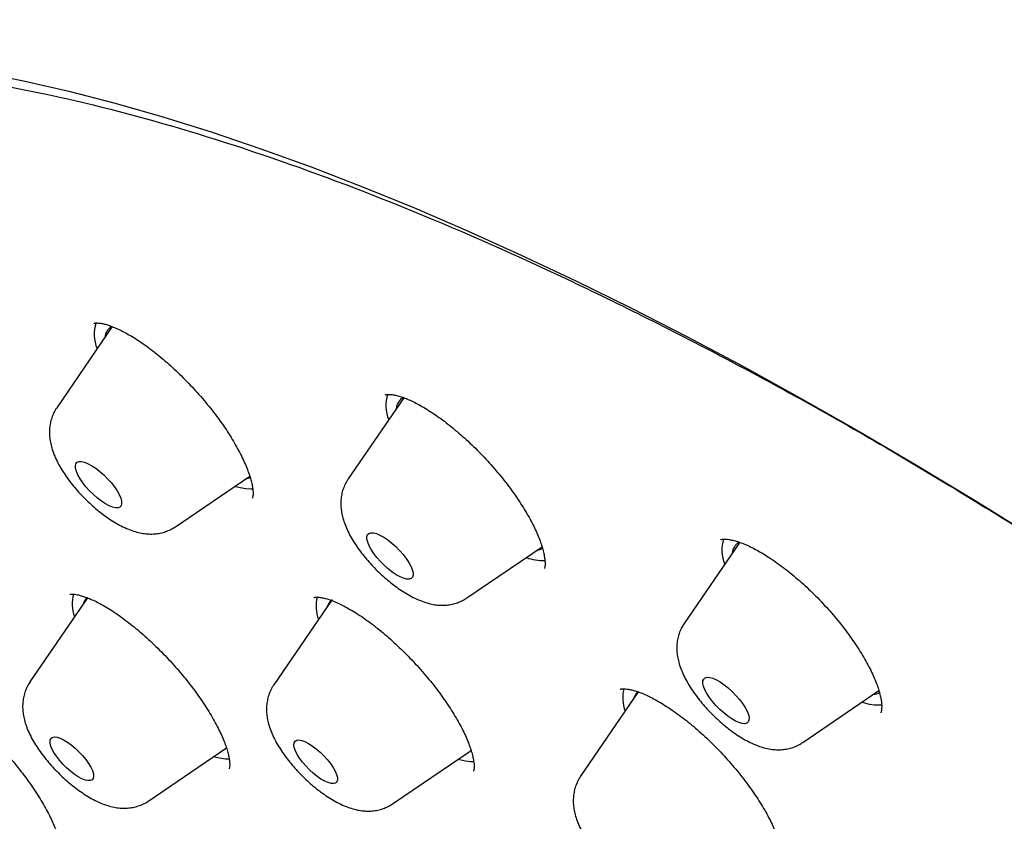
# Model space of a CAD drawing. Header units: millimetres. Extents: x 8 to 776, y 12 to 2253.
# Tile 19 of 67: x 518 to 533, y 815 to 827. Entities that reach past the tile are written whole.
import ezdxf

# ---------------------------------------------------------------- set-up
doc = ezdxf.new("R2010")
doc.units = ezdxf.units.MM

msp = doc.modelspace()

# ---------------------------------------------------------------- linework, layer by layer
at = {"color": 7, "linetype": 'Continuous', "lineweight": 30}
for p, q in [((519.638, 822.355), (518.833, 821.179)), ((523.871, 821.323), (523.065, 820.146)), ((520.557, 819.451), (521.635, 820.186)), ((528.749, 819.225), (527.943, 818.048)), ((524.789, 818.418), (525.879, 819.161)), ((519.279, 818.419), (518.444, 817.201)), ((522.832, 818.394), (521.985, 817.158)), ((521.983, 817.154), (521.985, 817.158)), ((529.667, 816.321), (530.771, 817.073)), ((527.277, 817.054), (526.439, 815.831)), ((520.168, 815.473), (521.296, 816.242)), ((523.709, 815.43), (524.848, 816.206)), ((524.84, 816.201), (524.851, 816.204))]:
    msp.add_line(p, q, dxfattribs=at)
at = {"color": 7, "linetype": 'Continuous', "lineweight": 30, "flags": 128}
for points in [[(517.704, 826.051), (518.348, 825.922), (519.007, 825.771), (519.682, 825.597), (520.372, 825.399), (521.076, 825.18), (521.794, 824.937), (522.526, 824.672), (523.27, 824.385), (524.028, 824.077), (524.797, 823.746), (525.577, 823.394), (526.368, 823.02), (527.17, 822.626), (527.982, 822.21), (528.802, 821.775), (529.632, 821.319), (530.469, 820.843), (531.314, 820.347), (532.166, 819.833), (533.025, 819.299)], [(519.686, 819.725), (519.642, 819.735), (519.592, 819.755), (519.538, 819.784), (519.481, 819.822), (519.422, 819.867), (519.364, 819.918), (519.308, 819.973), (519.256, 820.031), (519.21, 820.09), (519.171, 820.147), (519.14, 820.203), (519.118, 820.254), (519.106, 820.299), (519.104, 820.336), (519.112, 820.366), (519.13, 820.386), (519.158, 820.396), (519.194, 820.396), (519.237, 820.386), (519.287, 820.366), (519.341, 820.337), (519.399, 820.299), (519.457, 820.254), (519.515, 820.204), (519.571, 820.148), (519.623, 820.091), (519.669, 820.032), (519.708, 819.974), (519.739, 819.919), (519.761, 819.868), (519.773, 819.823), (519.775, 819.785), (519.767, 819.756), (519.749, 819.735), (519.722, 819.725), (519.686, 819.725)], [(521.577, 820.147), (521.599, 820.15), (521.644, 820.164)], [(521.578, 819.999), (521.497, 820.014), (521.415, 820.037)], [(521.683, 819.996), (521.652, 819.994), (521.578, 819.999)], [(523.868, 818.704), (523.818, 818.725), (523.763, 818.755), (523.705, 818.794), (523.647, 818.84), (523.589, 818.891), (523.534, 818.947), (523.482, 819.005), (523.437, 819.064), (523.399, 819.121), (523.369, 819.176), (523.348, 819.226), (523.337, 819.27), (523.336, 819.307), (523.346, 819.336), (523.365, 819.355), (523.394, 819.364), (523.431, 819.362), (523.475, 819.351), (523.525, 819.33), (523.58, 819.299), (523.638, 819.261), (523.696, 819.215), (523.754, 819.164), (523.81, 819.108), (523.861, 819.05), (523.906, 818.991), (523.945, 818.934), (523.974, 818.879), (523.995, 818.829), (524.006, 818.784), (524.007, 818.747), (523.998, 818.719), (523.978, 818.7), (523.95, 818.691), (523.913, 818.692), (523.868, 818.704)], [(528.689, 816.631), (528.634, 816.662), (528.576, 816.702), (528.518, 816.748), (528.46, 816.8), (528.405, 816.856), (528.354, 816.915), (528.31, 816.973), (528.273, 817.031), (528.244, 817.085), (528.224, 817.135), (528.214, 817.178), (528.215, 817.214), (528.226, 817.241), (528.246, 817.259), (528.276, 817.266), (528.314, 817.264), (528.359, 817.251), (528.41, 817.229), (528.465, 817.198), (528.523, 817.158), (528.582, 817.111), (528.64, 817.059), (528.694, 817.003), (528.745, 816.945), (528.79, 816.886), (528.827, 816.829), (528.856, 816.775), (528.875, 816.725), (528.885, 816.682), (528.884, 816.646), (528.874, 816.619), (528.853, 816.601), (528.824, 816.593), (528.785, 816.596), (528.74, 816.608), (528.689, 816.631)], [(519.32, 815.767), (519.285, 815.766), (519.244, 815.775), (519.196, 815.794), (519.143, 815.823), (519.087, 815.859), (519.031, 815.903), (518.974, 815.953), (518.921, 816.007), (518.871, 816.063), (518.828, 816.12), (518.791, 816.175), (518.763, 816.228), (518.744, 816.276), (518.735, 816.318), (518.736, 816.352), (518.747, 816.378), (518.768, 816.394), (518.799, 816.4), (518.837, 816.395), (518.882, 816.381), (518.932, 816.357), (518.987, 816.325), (519.043, 816.284), (519.1, 816.237), (519.155, 816.185), (519.207, 816.13), (519.253, 816.073), (519.294, 816.017), (519.326, 815.963), (519.35, 815.912), (519.364, 815.867), (519.368, 815.829), (519.361, 815.799), (519.345, 815.778), (519.32, 815.767)], [(522.816, 815.725), (522.772, 815.737), (522.723, 815.758), (522.669, 815.789), (522.613, 815.828), (522.556, 815.873), (522.501, 815.924), (522.448, 815.979), (522.4, 816.036), (522.358, 816.092), (522.324, 816.147), (522.298, 816.199), (522.282, 816.245), (522.275, 816.285), (522.279, 816.317), (522.293, 816.34), (522.317, 816.354), (522.349, 816.357), (522.389, 816.35), (522.436, 816.333), (522.488, 816.307), (522.543, 816.272), (522.599, 816.23), (522.656, 816.181), (522.71, 816.128), (522.761, 816.072), (522.806, 816.016), (522.844, 815.959), (522.874, 815.906), (522.895, 815.857), (522.907, 815.813), (522.908, 815.777), (522.899, 815.75), (522.88, 815.731), (522.852, 815.723), (522.816, 815.725)], [(524.766, 816.049), (524.681, 816.068), (524.655, 816.075)], [(524.89, 816.04), (524.843, 816.04), (524.766, 816.049)]]:
    msp.add_lwpolyline(points, dxfattribs=at)
at = {"color": 7, "linetype": 'Continuous', "lineweight": 30}
for centre, radius, start, end in [((519.878, 822.241), 0.502, 159.9638, 203.9902), ((519.74, 822.18), 0.21, 121.4352, 175.1592), ((524.161, 821.209), 0.549, 162.2711, 202.0683), ((523.971, 821.147), 0.209, 120.4146, 175.2694), ((529.034, 819.113), 0.544, 162.7585, 202.3582), ((528.849, 819.05), 0.209, 120.8791, 175.3589), ((525.781, 819.367), 0.255, 276.3156, 295.0808), ((525.885, 819.667), 0.705, 250.2955, 273.1627), ((519.594, 818.337), 0.538, 165.0522, 200.7922), ((519.41, 818.277), 0.2, 133.0185, 164.7541), ((523.148, 818.295), 0.55, 165.6189, 200.3983), ((522.947, 818.237), 0.195, 130.9668, 165.1409), ((527.59, 816.967), 0.539, 165.6633, 200.8308), ((527.403, 816.908), 0.197, 131.5365, 164.9347), ((530.661, 817.261), 0.246, 276.1846, 300.7333), ((530.759, 817.549), 0.684, 250.0398, 274.4586), ((521.334, 816.78), 0.698, 251.634, 270.4522)]:
    msp.add_arc(centre, radius, start, end, dxfattribs=at)
for points, knots in [([(592.723, 776.727), (592.765, 776.77), (592.843, 776.852), (592.942, 776.959), (593.014, 777.04), (593.072, 777.106), (593.128, 777.172), (593.182, 777.237), (593.238, 777.305), (593.291, 777.371), (593.345, 777.441), (593.398, 777.51), (593.449, 777.579), (593.495, 777.641), (593.536, 777.699), (593.578, 777.759), (593.623, 777.825), (593.674, 777.9), (593.725, 777.979), (593.774, 778.056), (593.818, 778.127), (593.857, 778.192), (593.894, 778.254), (593.931, 778.317), (593.967, 778.38), (593.998, 778.437), (594.024, 778.485), (594.053, 778.538), (594.087, 778.602), (594.129, 778.684), (594.174, 778.775), (594.221, 778.872), (594.267, 778.971), (594.307, 779.058), (594.34, 779.134), (594.37, 779.204), (594.402, 779.281), (594.436, 779.364), (594.469, 779.448), (594.499, 779.527), (594.525, 779.596), (594.549, 779.662), (594.573, 779.731), (594.6, 779.809), (594.628, 779.893), (594.655, 779.976), (594.678, 780.05), (594.697, 780.114), (594.716, 780.176), (594.735, 780.243), (594.762, 780.337), (594.792, 780.45), (594.823, 780.571), (594.849, 780.681), (594.875, 780.792), (594.9, 780.912), (594.926, 781.035), (594.946, 781.143), (594.964, 781.238), (594.979, 781.327), (594.995, 781.423), (595.011, 781.53), (595.028, 781.648), (595.045, 781.775), (595.06, 781.9), (595.073, 782.012), (595.082, 782.104), (595.09, 782.186), (595.097, 782.266), (595.104, 782.357), (595.112, 782.459), (595.119, 782.568), (595.125, 782.679), (595.131, 782.812), (595.137, 782.962), (595.141, 783.135), (595.143, 783.306), (595.143, 783.469), (595.141, 783.623), (595.138, 783.772), (595.134, 783.929), (595.127, 784.1), (595.117, 784.285), (595.105, 784.478), (595.09, 784.673), (595.069, 784.922), (595.038, 785.222), (594.997, 785.57), (594.951, 785.899), (594.902, 786.222), (594.853, 786.509), (594.805, 786.771), (594.76, 787.009), (594.708, 787.265), (594.648, 787.544), (594.579, 787.846), (594.515, 788.116), (594.459, 788.34), (594.418, 788.5), (594.382, 788.638), (594.352, 788.751), (594.327, 788.84), (594.309, 788.906), (594.294, 788.962), (594.277, 789.024), (594.253, 789.108), (594.225, 789.209), (594.193, 789.319), (594.16, 789.431), (594.128, 789.541), (594.084, 789.687), (594.03, 789.865), (593.964, 790.076), (593.899, 790.279), (593.838, 790.467), (593.782, 790.634), (593.735, 790.774), (593.7, 790.877), (593.675, 790.948), (593.656, 791.003), (593.634, 791.066), (593.604, 791.154), (593.562, 791.273), (593.51, 791.416), (593.448, 791.588), (593.38, 791.773), (593.308, 791.966), (593.24, 792.146), (593.164, 792.343), (593.076, 792.568), (592.971, 792.833), (592.878, 793.062), (592.805, 793.238), (592.761, 793.344), (592.727, 793.425), (592.704, 793.481), (592.682, 793.532), (592.655, 793.597), (592.613, 793.694), (592.559, 793.822), (592.49, 793.982), (592.406, 794.173), (592.316, 794.377), (592.221, 794.591), (592.124, 794.804), (592.022, 795.026), (591.919, 795.249), (591.815, 795.47), (591.634, 795.852), (591.373, 796.389), (591.027, 797.077), (590.682, 797.744), (590.336, 798.394), (589.983, 799.039), (589.575, 799.767), (589.099, 800.592), (588.695, 801.272), (588.423, 801.719), (588.304, 801.915), (588.195, 802.092), (588.1, 802.246), (588.018, 802.378), (587.949, 802.488), (587.894, 802.576), (587.851, 802.645), (587.813, 802.706), (587.771, 802.773), (587.718, 802.856), (587.655, 802.957), (587.544, 803.131), (587.382, 803.385), (587.172, 803.711), (586.949, 804.054), (586.712, 804.414), (586.455, 804.801), (586.174, 805.219), (585.869, 805.668), (585.539, 806.146), (585.195, 806.64), (584.843, 807.137), (584.489, 807.632), (584.133, 808.123), (583.66, 808.767), (583.067, 809.562), (582.349, 810.502), (581.629, 811.425), (580.909, 812.33), (580.187, 813.218), (579.461, 814.095), (578.729, 814.963), (577.907, 815.92), (576.991, 816.964), (575.978, 818.091), (574.954, 819.205), (573.918, 820.305), (572.87, 821.392), (571.824, 822.454), (570.78, 823.49), (569.74, 824.5), (568.692, 825.497), (567.633, 826.482), (566.562, 827.456), (565.476, 828.422), (564.454, 829.31), (563.5, 830.122), (562.617, 830.86), (561.725, 831.59), (560.825, 832.313), (559.913, 833.03), (558.988, 833.742), (558.05, 834.449), (557.099, 835.149), (556.137, 835.841), (555.163, 836.525), (554.401, 837.045), (553.862, 837.407), (553.558, 837.609), (553.278, 837.794), (553.023, 837.961), (552.792, 838.111), (552.594, 838.239), (552.426, 838.347), (552.285, 838.437), (552.163, 838.515), (552.06, 838.58), (551.974, 838.635), (551.888, 838.689), (551.786, 838.754), (551.654, 838.836), (551.491, 838.938), (551.293, 839.061), (551.06, 839.205), (550.791, 839.369), (550.488, 839.553), (550.152, 839.754), (549.793, 839.967), (549.425, 840.182), (548.933, 840.466), (548.327, 840.808), (547.616, 841.199), (546.933, 841.563), (546.278, 841.903), (545.648, 842.22), (545.027, 842.524), (544.413, 842.815), (543.926, 843.038), (543.571, 843.197), (543.349, 843.295), (543.145, 843.384), (542.977, 843.457), (542.845, 843.513), (542.744, 843.556), (542.653, 843.594), (542.555, 843.635), (542.447, 843.68), (542.327, 843.73), (542.197, 843.783), (542.05, 843.842), (541.888, 843.908), (541.626, 844.011), (541.279, 844.146), (540.862, 844.302), (540.469, 844.444), (540.095, 844.575), (539.73, 844.699), (539.361, 844.819), (538.982, 844.938), (538.684, 845.028), (538.478, 845.088), (538.373, 845.118), (538.286, 845.142), (538.219, 845.161), (538.167, 845.176), (538.117, 845.189), (538.054, 845.207), (537.968, 845.23), (537.857, 845.26), (537.722, 845.295), (537.567, 845.335), (537.329, 845.395), (537.029, 845.467), (536.684, 845.544), (536.371, 845.61), (536.069, 845.67), (535.771, 845.724), (535.472, 845.775), (535.177, 845.82), (534.877, 845.863), (534.565, 845.901), (534.202, 845.94), (533.794, 845.975), (533.449, 845.996), (533.207, 846.006), (533.067, 846.011), (532.928, 846.014), (532.794, 846.016), (532.676, 846.016), (532.576, 846.016), (532.496, 846.016), (532.42, 846.015), (532.341, 846.013), (532.25, 846.011), (532.144, 846.008), (532.031, 846.003), (531.916, 845.997), (531.805, 845.991), (531.702, 845.984), (531.591, 845.976), (531.468, 845.966), (531.332, 845.953), (531.193, 845.939), (531.042, 845.921), (530.886, 845.9), (530.74, 845.879), (530.616, 845.859), (530.501, 845.84), (530.384, 845.819), (530.265, 845.796), (530.152, 845.773), (530.043, 845.749), (529.936, 845.725), (529.774, 845.686), (529.562, 845.631), (529.309, 845.558), (529.062, 845.479), (528.829, 845.396), (528.652, 845.328), (528.532, 845.279), (528.454, 845.247), (528.369, 845.211), (528.283, 845.172), (528.202, 845.136), (528.129, 845.101), (528.059, 845.068), (527.987, 845.032), (527.908, 844.993), (527.829, 844.952), (527.757, 844.913), (527.698, 844.881), (527.647, 844.853), (527.594, 844.823), (527.535, 844.789), (527.47, 844.75), (527.405, 844.712), (527.341, 844.672), (527.275, 844.63), (527.206, 844.586), (527.127, 844.534), (527.041, 844.476), (526.95, 844.412), (526.867, 844.352), (526.786, 844.293), (526.701, 844.228), (526.609, 844.155), (526.518, 844.082), (526.449, 844.024), (526.401, 843.983), (526.367, 843.954), (526.321, 843.914), (526.262, 843.862), (526.189, 843.796), (526.103, 843.715), (526.04, 843.656), (526.007, 843.624)], [0, 0, 0, 0, 0.001962, 0.003666, 0.00512, 0.006401, 0.007546, 0.00884, 0.010025, 0.011332, 0.012606, 0.013977, 0.015293, 0.016461, 0.017482, 0.01851, 0.019736, 0.021163, 0.022693, 0.02408, 0.025312, 0.026453, 0.027468, 0.028605, 0.029777, 0.030771, 0.031575, 0.032271, 0.033485, 0.034897, 0.036461, 0.038109, 0.039826, 0.041396, 0.042475, 0.043589, 0.044845, 0.046243, 0.047681, 0.048945, 0.050029, 0.050974, 0.052047, 0.053298, 0.054726, 0.056107, 0.057244, 0.058221, 0.059113, 0.060148, 0.061343, 0.063527, 0.065403, 0.066893, 0.068515, 0.070441, 0.072361, 0.074089, 0.075322, 0.07662, 0.078045, 0.079603, 0.081331, 0.083233, 0.085153, 0.086774, 0.08809, 0.089135, 0.09026, 0.091558, 0.093001, 0.094604, 0.096193, 0.097695, 0.100159, 0.10248, 0.104856, 0.107197, 0.109165, 0.111084, 0.113181, 0.115477, 0.11797, 0.120592, 0.123159, 0.125659, 0.130311, 0.134702, 0.138808, 0.142701, 0.146719, 0.149441, 0.152288, 0.155377, 0.158712, 0.162293, 0.16612, 0.168259, 0.170127, 0.171715, 0.173024, 0.174054, 0.174805, 0.175276, 0.17599, 0.176949, 0.17815, 0.179444, 0.180717, 0.181969, 0.1832, 0.185648, 0.188009, 0.190284, 0.192437, 0.194294, 0.195827, 0.197038, 0.197692, 0.198194, 0.198833, 0.199773, 0.201081, 0.20272, 0.204459, 0.206667, 0.208737, 0.210668, 0.212483, 0.215048, 0.21786, 0.220919, 0.222293, 0.223405, 0.224253, 0.224838, 0.225171, 0.225861, 0.226874, 0.228212, 0.229874, 0.231859, 0.234169, 0.236211, 0.238451, 0.240748, 0.243021, 0.24527, 0.247493, 0.254626, 0.26149, 0.268087, 0.274417, 0.280625, 0.28697, 0.295564, 0.304405, 0.306421, 0.308305, 0.309977, 0.311437, 0.312684, 0.31372, 0.314544, 0.315185, 0.315664, 0.316279, 0.317062, 0.318012, 0.319118, 0.321987, 0.325169, 0.328276, 0.331634, 0.335242, 0.3391, 0.343295, 0.347751, 0.352379, 0.356975, 0.361531, 0.366047, 0.370522, 0.379301, 0.38792, 0.396379, 0.404679, 0.412819, 0.420851, 0.428851, 0.436819, 0.447393, 0.457909, 0.46837, 0.478775, 0.489162, 0.49955, 0.509522, 0.519495, 0.529469, 0.539443, 0.549467, 0.559583, 0.569792, 0.577879, 0.586023, 0.594224, 0.602484, 0.610839, 0.619338, 0.62798, 0.636716, 0.645595, 0.654616, 0.66378, 0.666834, 0.669688, 0.67231, 0.674701, 0.676861, 0.67879, 0.680293, 0.681618, 0.682765, 0.683733, 0.684524, 0.685204, 0.686184, 0.687409, 0.688949, 0.690806, 0.693028, 0.69558, 0.698464, 0.701678, 0.705206, 0.708773, 0.71229, 0.719452, 0.726393, 0.733111, 0.739608, 0.745886, 0.751997, 0.758388, 0.764606, 0.767001, 0.769367, 0.771523, 0.773369, 0.774623, 0.775678, 0.776537, 0.777496, 0.778748, 0.779938, 0.781308, 0.782859, 0.784591, 0.786485, 0.791223, 0.795732, 0.800012, 0.804063, 0.808016, 0.812122, 0.816385, 0.820795, 0.822222, 0.823431, 0.824421, 0.825193, 0.825746, 0.82622, 0.826908, 0.827921, 0.829205, 0.830758, 0.832582, 0.834638, 0.839084, 0.843189, 0.846951, 0.850372, 0.854187, 0.857859, 0.861432, 0.865191, 0.869188, 0.873348, 0.87916, 0.885107, 0.886979, 0.888852, 0.890725, 0.892597, 0.894318, 0.89556, 0.896628, 0.89753, 0.89854, 0.8998, 0.901308, 0.902958, 0.904666, 0.906259, 0.907736, 0.909099, 0.91108, 0.913, 0.914947, 0.917121, 0.919582, 0.921781, 0.923542, 0.925097, 0.926915, 0.928745, 0.930457, 0.93206, 0.933669, 0.935323, 0.939492, 0.943435, 0.947175, 0.951135, 0.954619, 0.955738, 0.956998, 0.958405, 0.959926, 0.961293, 0.962449, 0.963581, 0.964774, 0.966118, 0.967562, 0.968814, 0.969827, 0.970638, 0.971486, 0.972563, 0.973774, 0.974913, 0.975973, 0.977242, 0.978457, 0.979717, 0.981473, 0.983169, 0.984703, 0.986153, 0.987745, 0.989494, 0.991286, 0.992832, 0.993442, 0.994029, 0.994793, 0.995772, 0.996966, 0.998375, 1, 1, 1, 1]), ([(509.259, 827.279), (509.219, 827.239), (509.146, 827.166), (509.054, 827.071), (508.988, 827.002), (508.936, 826.946), (508.893, 826.899), (508.849, 826.85), (508.797, 826.792), (508.735, 826.72), (508.671, 826.645), (508.611, 826.572), (508.56, 826.509), (508.518, 826.455), (508.484, 826.411), (508.45, 826.368), (508.412, 826.317), (508.37, 826.26), (508.325, 826.198), (508.283, 826.139), (508.244, 826.084), (508.209, 826.034), (508.175, 825.984), (508.14, 825.931), (508.104, 825.875), (508.062, 825.81), (508.015, 825.734), (507.965, 825.652), (507.919, 825.575), (507.866, 825.483), (507.801, 825.368), (507.73, 825.235), (507.662, 825.102), (507.596, 824.966), (507.53, 824.823), (507.467, 824.681), (507.417, 824.565), (507.378, 824.467), (507.345, 824.385), (507.312, 824.297), (507.279, 824.207), (507.248, 824.123), (507.222, 824.047), (507.197, 823.973), (507.17, 823.89), (507.138, 823.79), (507.105, 823.681), (507.073, 823.571), (507.044, 823.468), (507.018, 823.367), (506.992, 823.267), (506.968, 823.166), (506.945, 823.068), (506.923, 822.968), (506.9, 822.863), (506.877, 822.744), (506.852, 822.613), (506.828, 822.476), (506.803, 822.316), (506.777, 822.14), (506.754, 821.952), (506.735, 821.78), (506.719, 821.622), (506.707, 821.471), (506.696, 821.317), (506.686, 821.151), (506.678, 820.971), (506.672, 820.779), (506.668, 820.577), (506.667, 820.368), (506.67, 820.163), (506.674, 819.985), (506.68, 819.836), (506.685, 819.712), (506.691, 819.598), (506.697, 819.488), (506.704, 819.371), (506.714, 819.238), (506.726, 819.082), (506.741, 818.913), (506.759, 818.738), (506.777, 818.568), (506.796, 818.403), (506.815, 818.252), (506.834, 818.116), (506.849, 818.002), (506.865, 817.897), (506.881, 817.785), (506.902, 817.654), (506.926, 817.504), (506.955, 817.333), (506.989, 817.141), (507.03, 816.924), (507.07, 816.722), (507.108, 816.54), (507.141, 816.386), (507.175, 816.23), (507.208, 816.083), (507.237, 815.957), (507.262, 815.853), (507.286, 815.753), (507.313, 815.643), (507.346, 815.51), (507.38, 815.375), (507.415, 815.239), (507.452, 815.101), (507.494, 814.947), (507.542, 814.771), (507.598, 814.575), (507.661, 814.357), (507.721, 814.156), (507.775, 813.98), (507.818, 813.841), (507.858, 813.713), (507.894, 813.602), (507.924, 813.509), (507.948, 813.433), (507.969, 813.371), (507.988, 813.314), (508.013, 813.236), (508.05, 813.128), (508.098, 812.985), (508.155, 812.82), (508.251, 812.543), (508.391, 812.156), (508.577, 811.66), (508.736, 811.251), (508.862, 810.937), (508.946, 810.729), (509.024, 810.541), (509.086, 810.391), (509.134, 810.276), (509.169, 810.194), (509.197, 810.13), (509.226, 810.061), (509.264, 809.972), (509.316, 809.852), (509.377, 809.711), (509.502, 809.427), (509.696, 808.994), (509.969, 808.404), (510.269, 807.776), (510.534, 807.238), (510.756, 806.798), (510.93, 806.458), (511.121, 806.09), (511.331, 805.692), (511.561, 805.264), (511.812, 804.806), (512.096, 804.297), (512.416, 803.734), (512.776, 803.114), (513.168, 802.454), (513.52, 801.873), (513.825, 801.381), (514.07, 800.987), (514.322, 800.59), (514.57, 800.202), (514.807, 799.836), (515.038, 799.485), (515.258, 799.151), (515.468, 798.837), (515.655, 798.56), (515.818, 798.319), (515.957, 798.115), (516.068, 797.953), (516.154, 797.828), (516.218, 797.736), (516.272, 797.656), (516.326, 797.579), (516.383, 797.497), (516.445, 797.407), (516.526, 797.292), (516.628, 797.147), (516.753, 796.969), (516.892, 796.772), (517.049, 796.55), (517.228, 796.3), (517.429, 796.02), (517.653, 795.711), (517.902, 795.37), (518.178, 794.996), (518.481, 794.588), (518.814, 794.145), (519.174, 793.67), (519.564, 793.163), (519.98, 792.627), (520.424, 792.063), (520.896, 791.471), (521.398, 790.848), (521.936, 790.191), (522.511, 789.5), (523.123, 788.774), (523.771, 788.018), (524.455, 787.232), (525.171, 786.423), (525.921, 785.591), (526.703, 784.737), (527.522, 783.859), (528.335, 783.004), (529.136, 782.176), (529.921, 781.378), (530.735, 780.564), (531.576, 779.738), (532.445, 778.899), (533.324, 778.065), (534.212, 777.239), (535.107, 776.421), (535.966, 775.648), (536.529, 775.155), (536.785, 774.931)], [0, 0, 0, 0, 0.002914, 0.005407, 0.0075, 0.009253, 0.010675, 0.011918, 0.014022, 0.016403, 0.019183, 0.02152, 0.023658, 0.025385, 0.026724, 0.027992, 0.029689, 0.031723, 0.033601, 0.035699, 0.03741, 0.038926, 0.040524, 0.042206, 0.043969, 0.0458, 0.048427, 0.051054, 0.053421, 0.055578, 0.059566, 0.064011, 0.067599, 0.071526, 0.076064, 0.080186, 0.083975, 0.086208, 0.088557, 0.091073, 0.093733, 0.096169, 0.098213, 0.100128, 0.102424, 0.105108, 0.108491, 0.111469, 0.114225, 0.116959, 0.119679, 0.122398, 0.125115, 0.127627, 0.130424, 0.133587, 0.137108, 0.140745, 0.144367, 0.149645, 0.154467, 0.158847, 0.16284, 0.16647, 0.170227, 0.174415, 0.178885, 0.183585, 0.188518, 0.193688, 0.198769, 0.203289, 0.206444, 0.209334, 0.212022, 0.214509, 0.217066, 0.220154, 0.223796, 0.227832, 0.231827, 0.235756, 0.239401, 0.242923, 0.245972, 0.248494, 0.25049, 0.252973, 0.25586, 0.259151, 0.262845, 0.267005, 0.271675, 0.276854, 0.279976, 0.283258, 0.286686, 0.289827, 0.292473, 0.294624, 0.296279, 0.298728, 0.301468, 0.304523, 0.307074, 0.309833, 0.312973, 0.316528, 0.320497, 0.32488, 0.329677, 0.332537, 0.335396, 0.337927, 0.340113, 0.341954, 0.343428, 0.34457, 0.345605, 0.346766, 0.349153, 0.351943, 0.355135, 0.358729, 0.368029, 0.377457, 0.387004, 0.391049, 0.395059, 0.398577, 0.401502, 0.403383, 0.404898, 0.406046, 0.406912, 0.408706, 0.410911, 0.413529, 0.416452, 0.426476, 0.437093, 0.448301, 0.460102, 0.465616, 0.471543, 0.477956, 0.484855, 0.49224, 0.500111, 0.508468, 0.518345, 0.528824, 0.539904, 0.551585, 0.557943, 0.564466, 0.571152, 0.57764, 0.58366, 0.589212, 0.594953, 0.60009, 0.604624, 0.608553, 0.611879, 0.614604, 0.616486, 0.617954, 0.619126, 0.620373, 0.621721, 0.623172, 0.624724, 0.627364, 0.630255, 0.6334, 0.636969, 0.641056, 0.645574, 0.650591, 0.656109, 0.662125, 0.668764, 0.675921, 0.683596, 0.691789, 0.700499, 0.709557, 0.719115, 0.729172, 0.739728, 0.750989, 0.762766, 0.775061, 0.787872, 0.8012, 0.814794, 0.828886, 0.843476, 0.858567, 0.871762, 0.885317, 0.899231, 0.913505, 0.928138, 0.94313, 0.957594, 0.972377, 0.987478, 1, 1, 1, 1]), ([(542.377, 771.058), (542.31, 771.108), (541.343, 771.835), (539.491, 773.352), (536.84, 775.599), (534.24, 777.947), (531.685, 780.38), (529.191, 782.889), (526.774, 785.456), (524.448, 788.066), (522.228, 790.704), (520.127, 793.352), (518.159, 795.994), (516.335, 798.615), (514.667, 801.198), (513.165, 803.726), (511.838, 806.186), (510.694, 808.56), (509.741, 810.835), (508.985, 812.997), (508.429, 815.032), (508.078, 816.928), (507.934, 818.672), (507.997, 820.256), (508.267, 821.667), (508.743, 822.899), (509.421, 823.943), (510.298, 824.792), (511.367, 825.443), (512.623, 825.889), (514.058, 826.13), (515.662, 826.163), (517.426, 825.988), (519.34, 825.606), (521.39, 825.02), (523.565, 824.233), (525.851, 823.251), (528.235, 822.075), (530.635, 820.765), (532.266, 819.762), (533.05, 819.28)], [0, 0, 0, 0, 0.002048, 0.029729, 0.056737, 0.083746, 0.110755, 0.137763, 0.164772, 0.191781, 0.21879, 0.245798, 0.272807, 0.299816, 0.326825, 0.353833, 0.380842, 0.407851, 0.43486, 0.461868, 0.488877, 0.515886, 0.542895, 0.569903, 0.596912, 0.623921, 0.65093, 0.677938, 0.704947, 0.731956, 0.758965, 0.785973, 0.812982, 0.839991, 0.867, 0.894008, 0.921017, 0.948026, 0.975034, 1, 1, 1, 1]), ([(519.373, 822.403), (519.374, 822.404), (519.375, 822.404), (519.388, 822.407), (519.412, 822.409), (519.449, 822.407), (519.496, 822.4), (519.552, 822.386), (519.616, 822.364), (519.689, 822.335), (519.769, 822.298), (519.857, 822.252), (519.95, 822.197), (520.048, 822.134), (520.149, 822.063), (520.252, 821.985), (520.357, 821.901), (520.461, 821.81), (520.566, 821.715), (520.669, 821.614), (520.772, 821.508), (520.873, 821.398), (520.972, 821.285), (521.066, 821.17), (521.155, 821.054), (521.238, 820.94), (521.314, 820.828), (521.383, 820.717), (521.446, 820.61), (521.502, 820.504), (521.551, 820.402), (521.593, 820.305), (521.626, 820.215), (521.652, 820.133), (521.669, 820.061), (521.68, 820), (521.684, 819.951), (521.683, 819.914), (521.679, 819.887), (521.675, 819.872), (521.672, 819.867), (521.673, 819.868), (521.673, 819.868)], [0, 0, 0, 0, 0.023046, 0.04644, 0.071198, 0.09493, 0.11839, 0.141517, 0.165189, 0.189573, 0.214614, 0.240222, 0.266284, 0.292678, 0.31929, 0.346019, 0.372765, 0.399318, 0.425839, 0.452715, 0.479876, 0.507239, 0.534705, 0.562143, 0.589428, 0.616456, 0.643137, 0.669318, 0.695663, 0.722241, 0.748926, 0.775516, 0.801808, 0.827606, 0.852721, 0.876999, 0.900347, 0.922809, 0.946174, 0.969921, 0.994666, 1, 1, 1, 1]), ([(523.599, 821.365), (523.599, 821.365), (523.598, 821.364), (523.602, 821.367), (523.616, 821.37), (523.642, 821.373), (523.68, 821.372), (523.728, 821.365), (523.785, 821.352), (523.851, 821.332), (523.924, 821.304), (524.004, 821.268), (524.09, 821.224), (524.183, 821.171), (524.281, 821.109), (524.383, 821.039), (524.487, 820.962), (524.593, 820.878), (524.7, 820.787), (524.806, 820.692), (524.911, 820.591), (525.013, 820.487), (525.113, 820.38), (525.21, 820.269), (525.304, 820.155), (525.393, 820.04), (525.478, 819.924), (525.556, 819.809), (525.627, 819.697), (525.691, 819.589), (525.746, 819.485), (525.794, 819.386), (525.834, 819.291), (525.867, 819.202), (525.892, 819.119), (525.91, 819.045), (525.92, 818.981), (525.924, 818.929), (525.923, 818.888), (525.919, 818.861), (525.915, 818.846), (525.913, 818.842), (525.913, 818.843), (525.913, 818.843)], [0, 0, 0, 0, 0.00221, 0.027572, 0.051148, 0.076072, 0.100033, 0.123817, 0.147695, 0.171804, 0.196123, 0.220411, 0.24535, 0.270856, 0.296838, 0.323192, 0.34981, 0.376586, 0.403428, 0.430233, 0.456902, 0.483337, 0.509944, 0.536817, 0.563884, 0.591053, 0.618195, 0.64518, 0.671892, 0.698227, 0.724091, 0.749612, 0.775387, 0.801229, 0.82693, 0.852305, 0.877178, 0.901403, 0.924918, 0.947798, 0.970347, 0.993061, 1, 1, 1, 1]), ([(518.833, 821.177), (518.825, 821.166), (518.801, 821.132), (518.773, 821.071), (518.747, 820.995), (518.731, 820.918), (518.725, 820.839), (518.727, 820.759), (518.739, 820.677), (518.76, 820.59), (518.792, 820.498), (518.836, 820.401), (518.89, 820.302), (518.952, 820.204), (519.02, 820.11), (519.092, 820.02), (519.169, 819.933), (519.249, 819.85), (519.332, 819.771), (519.419, 819.696), (519.508, 819.626), (519.6, 819.561), (519.695, 819.501), (519.795, 819.448), (519.896, 819.404), (519.993, 819.372), (520.085, 819.353), (520.171, 819.344), (520.255, 819.346), (520.336, 819.357), (520.414, 819.378), (520.488, 819.409), (520.533, 819.437), (520.556, 819.451)], [0, 0, 0, 0, 0.013956, 0.040662, 0.06715, 0.093714, 0.12072, 0.148648, 0.178146, 0.210038, 0.245135, 0.283435, 0.322872, 0.361142, 0.398067, 0.434007, 0.469329, 0.504337, 0.539288, 0.574375, 0.60983, 0.645961, 0.683175, 0.722027, 0.763187, 0.799998, 0.833233, 0.863782, 0.892596, 0.920317, 0.947359, 0.973988, 1, 1, 1, 1]), ([(523.066, 820.144), (523.06, 820.137), (523.038, 820.107), (523.01, 820.05), (522.982, 819.976), (522.965, 819.899), (522.957, 819.82), (522.958, 819.74), (522.968, 819.658), (522.988, 819.572), (523.018, 819.481), (523.059, 819.385), (523.112, 819.286), (523.172, 819.188), (523.239, 819.093), (523.311, 819.003), (523.387, 818.915), (523.466, 818.832), (523.549, 818.752), (523.635, 818.676), (523.724, 818.605), (523.815, 818.539), (523.91, 818.478), (524.009, 818.423), (524.109, 818.378), (524.207, 818.344), (524.299, 818.322), (524.387, 818.312), (524.471, 818.311), (524.552, 818.321), (524.631, 818.34), (524.705, 818.369), (524.758, 818.396), (524.784, 818.415), (524.788, 818.418)], [0, 0, 0, 0, 0.009232, 0.035997, 0.062495, 0.089012, 0.115898, 0.143609, 0.172758, 0.204143, 0.23861, 0.2764, 0.315902, 0.354414, 0.391546, 0.427621, 0.463018, 0.498051, 0.532983, 0.568022, 0.603378, 0.63935, 0.676323, 0.71482, 0.755509, 0.792969, 0.826847, 0.857826, 0.886911, 0.914798, 0.941939, 0.968624, 0.995043, 1, 1, 1, 1]), ([(528.47, 819.262), (528.471, 819.262), (528.472, 819.263), (528.485, 819.267), (528.509, 819.27), (528.546, 819.271), (528.593, 819.266), (528.649, 819.255), (528.714, 819.237), (528.788, 819.212), (528.869, 819.178), (528.956, 819.136), (529.048, 819.085), (529.144, 819.027), (529.244, 818.961), (529.348, 818.886), (529.454, 818.805), (529.562, 818.716), (529.67, 818.622), (529.777, 818.522), (529.882, 818.418), (529.983, 818.311), (530.081, 818.202), (530.174, 818.091), (530.264, 817.978), (530.349, 817.864), (530.428, 817.75), (530.501, 817.637), (530.568, 817.526), (530.626, 817.419), (530.677, 817.317), (530.719, 817.222), (530.752, 817.134), (530.777, 817.053), (530.796, 816.98), (530.807, 816.914), (530.812, 816.858), (530.811, 816.814), (530.807, 816.781), (530.802, 816.76), (530.797, 816.751), (530.798, 816.752), (530.798, 816.752)], [0, 0, 0, 0, 0.023853, 0.047193, 0.071862, 0.095516, 0.119055, 0.142762, 0.166814, 0.19124, 0.215999, 0.241018, 0.266133, 0.291284, 0.316925, 0.342978, 0.369356, 0.395968, 0.42272, 0.449517, 0.476259, 0.502886, 0.529273, 0.555475, 0.581916, 0.608548, 0.635291, 0.662025, 0.688609, 0.714916, 0.740823, 0.766216, 0.790999, 0.815419, 0.84022, 0.864909, 0.889361, 0.913499, 0.937345, 0.961117, 0.985151, 1, 1, 1, 1]), ([(519.025, 818.47), (519.025, 818.47), (519.025, 818.47), (519.029, 818.471), (519.037, 818.472), (519.056, 818.473), (519.09, 818.471), (519.134, 818.464), (519.188, 818.451), (519.252, 818.43), (519.324, 818.402), (519.404, 818.365), (519.49, 818.32), (519.582, 818.266), (519.678, 818.204), (519.777, 818.135), (519.879, 818.059), (519.982, 817.977), (520.087, 817.887), (520.193, 817.79), (520.3, 817.688), (520.405, 817.581), (520.508, 817.471), (520.607, 817.36), (520.701, 817.247), (520.789, 817.135), (520.873, 817.022), (520.951, 816.91), (521.023, 816.797), (521.09, 816.687), (521.149, 816.58), (521.201, 816.477), (521.245, 816.381), (521.28, 816.292), (521.307, 816.211), (521.326, 816.14), (521.338, 816.079), (521.344, 816.027), (521.344, 815.987), (521.341, 815.958), (521.338, 815.942), (521.335, 815.936), (521.336, 815.938), (521.336, 815.938)], [0, 0, 0, 0, 0.01312, 0.022408, 0.036146, 0.059014, 0.081802, 0.104876, 0.128565, 0.152961, 0.178039, 0.203703, 0.229819, 0.256245, 0.282841, 0.309472, 0.33591, 0.362583, 0.389797, 0.417431, 0.445347, 0.473398, 0.5014, 0.52919, 0.556644, 0.583689, 0.610599, 0.637821, 0.665224, 0.692708, 0.720118, 0.747311, 0.774145, 0.800485, 0.826209, 0.851221, 0.87574, 0.900092, 0.924179, 0.948096, 0.972069, 0.996518, 1, 1, 1, 1]), ([(522.566, 818.424), (522.566, 818.425), (522.567, 818.425), (522.579, 818.428), (522.603, 818.43), (522.635, 818.429), (522.669, 818.424), (522.707, 818.417), (522.756, 818.404), (522.822, 818.382), (522.896, 818.352), (522.977, 818.313), (523.066, 818.266), (523.161, 818.211), (523.26, 818.147), (523.362, 818.075), (523.466, 817.997), (523.572, 817.912), (523.677, 817.821), (523.781, 817.725), (523.885, 817.624), (523.988, 817.518), (524.09, 817.408), (524.189, 817.294), (524.283, 817.179), (524.373, 817.064), (524.456, 816.95), (524.532, 816.839), (524.6, 816.73), (524.663, 816.623), (524.718, 816.519), (524.767, 816.418), (524.807, 816.324), (524.84, 816.236), (524.864, 816.156), (524.881, 816.085), (524.89, 816.026), (524.894, 815.978), (524.893, 815.943), (524.889, 815.919), (524.885, 815.905), (524.884, 815.904), (524.884, 815.904)], [0, 0, 0, 0, 0.021519, 0.045166, 0.07022, 0.094132, 0.110514, 0.124001, 0.147039, 0.170648, 0.195015, 0.220083, 0.245757, 0.271914, 0.298422, 0.325144, 0.351952, 0.378704, 0.405312, 0.431788, 0.458614, 0.485839, 0.513346, 0.540997, 0.568621, 0.596043, 0.623125, 0.649755, 0.675897, 0.702326, 0.728858, 0.755414, 0.781835, 0.807971, 0.833667, 0.858781, 0.8832, 0.906874, 0.929852, 0.952726, 0.976345, 1, 1, 1, 1]), ([(527.943, 818.047), (527.932, 818.03), (527.906, 817.991), (527.876, 817.923), (527.852, 817.847), (527.839, 817.77), (527.835, 817.691), (527.839, 817.61), (527.853, 817.526), (527.877, 817.439), (527.911, 817.345), (527.957, 817.248), (528.013, 817.149), (528.077, 817.052), (528.146, 816.959), (528.219, 816.869), (528.297, 816.784), (528.378, 816.701), (528.462, 816.623), (528.549, 816.549), (528.638, 816.48), (528.731, 816.416), (528.827, 816.358), (528.929, 816.306), (529.03, 816.264), (529.127, 816.235), (529.217, 816.219), (529.303, 816.213), (529.386, 816.217), (529.466, 816.23), (529.543, 816.254), (529.61, 816.284), (529.649, 816.31), (529.665, 816.321)], [0, 0, 0, 0, 0.020095, 0.046729, 0.073207, 0.099836, 0.127004, 0.155224, 0.185186, 0.217742, 0.253618, 0.292453, 0.331712, 0.369661, 0.406331, 0.442102, 0.47733, 0.512305, 0.547277, 0.582425, 0.618004, 0.654341, 0.691871, 0.731185, 0.772941, 0.808823, 0.841273, 0.871308, 0.899796, 0.927314, 0.954232, 0.980788, 1, 1, 1, 1]), ([(516.574, 817.222), (516.574, 817.222), (516.572, 817.222), (516.58, 817.224), (516.6, 817.225), (516.632, 817.224), (516.674, 817.217), (516.727, 817.205), (516.788, 817.185), (516.858, 817.157), (516.936, 817.121), (517.019, 817.077), (517.108, 817.025), (517.201, 816.965), (517.299, 816.897), (517.402, 816.82), (517.507, 816.736), (517.614, 816.645), (517.721, 816.548), (517.827, 816.447), (517.931, 816.343), (518.032, 816.236), (518.129, 816.126), (518.223, 816.014), (518.314, 815.901), (518.4, 815.786), (518.481, 815.67), (518.557, 815.557), (518.625, 815.446), (518.686, 815.339), (518.739, 815.237), (518.784, 815.142), (518.82, 815.054), (518.849, 814.973), (518.87, 814.899), (518.884, 814.835), (518.892, 814.781), (518.894, 814.738), (518.892, 814.708), (518.889, 814.691), (518.886, 814.685), (518.887, 814.687), (518.887, 814.687)], [0, 0, 0, 0, 0.007119, 0.029875, 0.053778, 0.077344, 0.101078, 0.125264, 0.149985, 0.175196, 0.200799, 0.226664, 0.252556, 0.278545, 0.305257, 0.332549, 0.360273, 0.38827, 0.416375, 0.44439, 0.472171, 0.499619, 0.526838, 0.55431, 0.582054, 0.609987, 0.638007, 0.665964, 0.69373, 0.721185, 0.748222, 0.77475, 0.800844, 0.826781, 0.852489, 0.87786, 0.902788, 0.927208, 0.95114, 0.974778, 0.998504, 1, 1, 1, 1]), ([(518.445, 817.199), (518.438, 817.19), (518.416, 817.159), (518.388, 817.101), (518.361, 817.026), (518.344, 816.949), (518.336, 816.87), (518.338, 816.79), (518.348, 816.708), (518.369, 816.622), (518.399, 816.531), (518.441, 816.434), (518.494, 816.335), (518.556, 816.237), (518.623, 816.143), (518.695, 816.052), (518.771, 815.965), (518.851, 815.882), (518.934, 815.802), (519.02, 815.726), (519.109, 815.656), (519.2, 815.59), (519.295, 815.53), (519.394, 815.475), (519.495, 815.43), (519.593, 815.397), (519.685, 815.376), (519.772, 815.366), (519.856, 815.367), (519.937, 815.377), (520.015, 815.396), (520.09, 815.427), (520.141, 815.453), (520.165, 815.471), (520.167, 815.473)], [0, 0, 0, 0, 0.010731, 0.037472, 0.063963, 0.090492, 0.117415, 0.145195, 0.174456, 0.206006, 0.240682, 0.278648, 0.318131, 0.356558, 0.393616, 0.42964, 0.465008, 0.500029, 0.534963, 0.570014, 0.605399, 0.64142, 0.678469, 0.71708, 0.757922, 0.795171, 0.828826, 0.859653, 0.888642, 0.916468, 0.943573, 0.970236, 0.996643, 1, 1, 1, 1]), ([(521.985, 817.157), (521.983, 817.155), (521.965, 817.131), (521.939, 817.08), (521.908, 817.006), (521.889, 816.929), (521.879, 816.851), (521.878, 816.771), (521.885, 816.69), (521.903, 816.605), (521.93, 816.515), (521.969, 816.42), (522.019, 816.321), (522.078, 816.223), (522.144, 816.127), (522.215, 816.036), (522.289, 815.947), (522.368, 815.863), (522.45, 815.782), (522.536, 815.705), (522.624, 815.633), (522.714, 815.566), (522.808, 815.504), (522.906, 815.448), (523.006, 815.4), (523.104, 815.364), (523.198, 815.339), (523.286, 815.326), (523.371, 815.323), (523.453, 815.33), (523.532, 815.346), (523.608, 815.374), (523.667, 815.402), (523.698, 815.425), (523.708, 815.431)], [0, 0, 0, 0, 0.002995, 0.029857, 0.056391, 0.082874, 0.109639, 0.137111, 0.165865, 0.196657, 0.230353, 0.267436, 0.306854, 0.345674, 0.383102, 0.419382, 0.454903, 0.489993, 0.524925, 0.559925, 0.595184, 0.630983, 0.667684, 0.705775, 0.745901, 0.784047, 0.818796, 0.85038, 0.879851, 0.90798, 0.935272, 0.962047, 0.988515, 1, 1, 1, 1]), ([(527.013, 817.092), (527.013, 817.092), (527.012, 817.091), (527.02, 817.095), (527.04, 817.098), (527.071, 817.099), (527.114, 817.096), (527.166, 817.087), (527.228, 817.072), (527.284, 817.053), (527.334, 817.033), (527.385, 817.012), (527.456, 816.978), (527.544, 816.931), (527.639, 816.875), (527.739, 816.811), (527.842, 816.739), (527.948, 816.659), (528.055, 816.573), (528.163, 816.481), (528.27, 816.384), (528.374, 816.282), (528.476, 816.178), (528.574, 816.07), (528.67, 815.959), (528.763, 815.845), (528.852, 815.73), (528.935, 815.615), (529.012, 815.501), (529.082, 815.389), (529.143, 815.283), (529.196, 815.181), (529.242, 815.085), (529.279, 814.993), (529.309, 814.908), (529.332, 814.83), (529.347, 814.761), (529.355, 814.702), (529.357, 814.654), (529.354, 814.618), (529.35, 814.595), (529.346, 814.584), (529.346, 814.584), (529.346, 814.584)], [0, 0, 0, 0, 0.014312, 0.0385, 0.061535, 0.08586, 0.109805, 0.133782, 0.157958, 0.182399, 0.192961, 0.206516, 0.230995, 0.255955, 0.281512, 0.307577, 0.334049, 0.360812, 0.387747, 0.414734, 0.441634, 0.468357, 0.494804, 0.521261, 0.548119, 0.575275, 0.602604, 0.629951, 0.65712, 0.683957, 0.710321, 0.736096, 0.761534, 0.787194, 0.812801, 0.838222, 0.863318, 0.887965, 0.912087, 0.935703, 0.959002, 0.982368, 1, 1, 1, 1]), ([(526.439, 815.829), (526.429, 815.813), (526.403, 815.775), (526.374, 815.709), (526.35, 815.633), (526.336, 815.555), (526.331, 815.476), (526.335, 815.396), (526.348, 815.313), (526.372, 815.225), (526.406, 815.132), (526.451, 815.034), (526.507, 814.935), (526.57, 814.839), (526.639, 814.745), (526.712, 814.656), (526.789, 814.57), (526.87, 814.487), (526.954, 814.409), (527.041, 814.335), (527.131, 814.265), (527.223, 814.201), (527.319, 814.143), (527.42, 814.09), (527.521, 814.048), (527.619, 814.019), (527.709, 814.002), (527.795, 813.995), (527.878, 813.999), (527.958, 814.012), (528.035, 814.035), (528.104, 814.065), (528.145, 814.092), (528.162, 814.104)], [0, 0, 0, 0, 0.018636, 0.045278, 0.071752, 0.098363, 0.125492, 0.153648, 0.18351, 0.215927, 0.251646, 0.290379, 0.329672, 0.367677, 0.404388, 0.440185, 0.475424, 0.510399, 0.545359, 0.580488, 0.616035, 0.652324, 0.689783, 0.728998, 0.770629, 0.80669, 0.839285, 0.869412, 0.897956, 0.925508, 0.952445, 0.97901, 1, 1, 1, 1])]:
    msp.add_open_spline(points, degree=3, knots=knots, dxfattribs=at)

doc.saveas('drawing.dxf')
